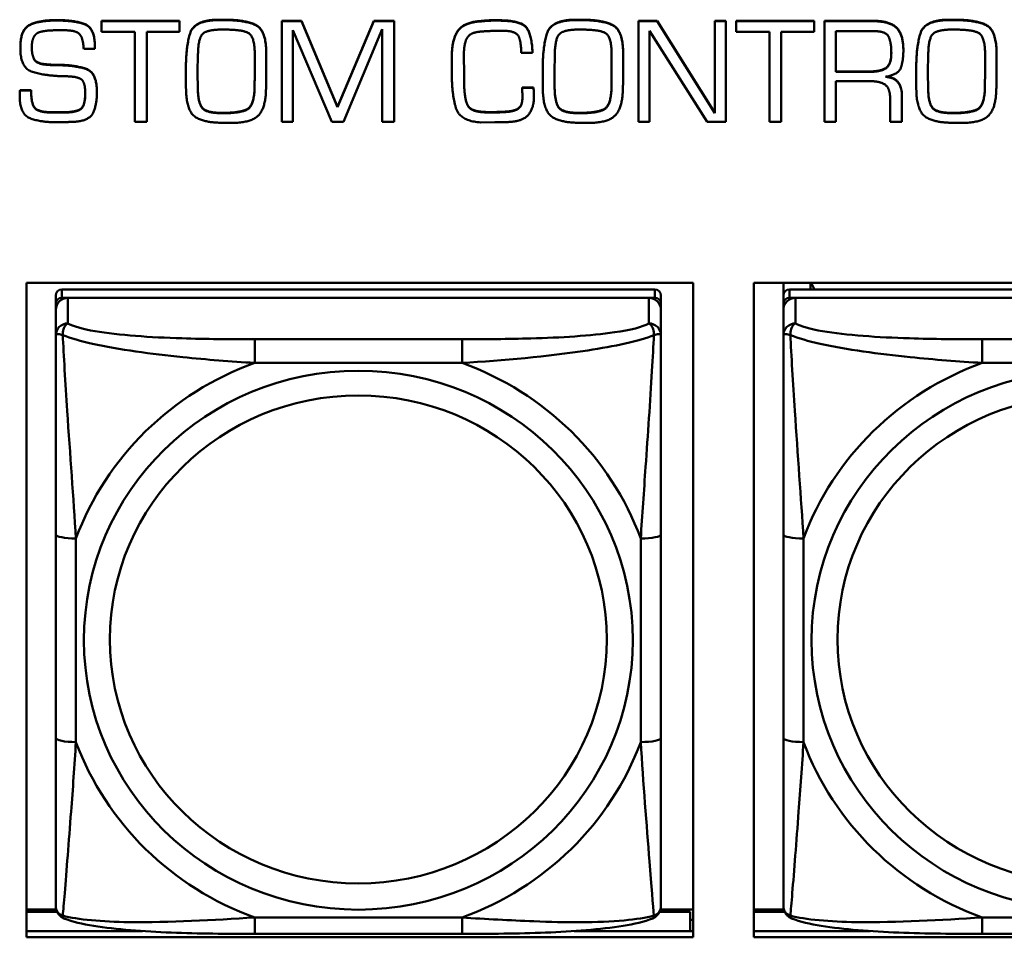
# Model space of a CAD drawing. Header units: inches. Extents: x 0.8 to 72.9, y -7.8 to 49.3.
# Tile 168 of 256: x 44.6 to 45.5, y 19.5 to 20.4. Entities that reach past the tile are written whole.
import ezdxf

# ---------------------------------------------------------------- set-up
doc = ezdxf.new("R2010")
doc.units = ezdxf.units.IN
doc.header["$MEASUREMENT"] = 0
doc.layers.add('Visible Edges(ROSSANSI)', color=7, linetype='Continuous', lineweight=50)
doc.layers.add('Visible Tangent Edges(ROSSANSI)', color=7, linetype='Continuous', lineweight=50)

msp = doc.modelspace()

# ---------------------------------------------------------------- linework, layer by layer
at = {"layer": 'Visible Edges(ROSSANSI)'}
for p, q in [((44.61028, 20.42572), (44.61293, 20.42572)), ((44.61293, 20.42534), (44.61028, 20.42534)), ((44.65539, 20.42511), (44.65539, 20.42473)), ((44.65539, 20.42511), (44.73154, 20.42511)), ((44.65539, 20.42473), (44.65539, 20.41429)), ((44.73154, 20.42473), (44.65539, 20.42473)), ((44.73154, 20.42511), (44.73154, 20.42473)), ((44.73154, 20.41429), (44.73154, 20.42473)), ((44.77025, 20.42618), (44.77517, 20.42618)), ((44.77517, 20.4258), (44.77025, 20.4258)), ((44.83115, 20.42511), (44.83115, 20.42473)), ((44.83115, 20.42511), (44.85046, 20.42511)), ((44.83115, 20.42473), (44.83115, 20.32655)), ((44.85046, 20.42473), (44.83115, 20.42473)), ((44.85046, 20.42511), (44.85046, 20.42473)), ((44.85046, 20.42511), (44.88573, 20.34106)), ((44.88573, 20.34068), (44.85046, 20.42473)), ((44.88573, 20.34106), (44.92114, 20.42511)), ((44.92114, 20.42473), (44.88573, 20.34068)), ((44.92114, 20.42511), (44.92114, 20.42473)), ((44.92114, 20.42511), (44.94077, 20.42511)), ((44.94077, 20.42473), (44.92114, 20.42473)), ((44.94077, 20.42511), (44.94077, 20.42473)), ((44.94077, 20.32655), (44.94077, 20.42473)), ((45.11849, 20.42618), (45.12341, 20.42618)), ((45.12341, 20.4258), (45.11849, 20.4258)), ((45.17924, 20.42511), (45.17924, 20.42473)), ((45.17924, 20.42511), (45.19753, 20.42511)), ((45.17924, 20.42473), (45.17924, 20.32655)), ((45.19753, 20.42473), (45.17924, 20.42473)), ((45.19753, 20.42511), (45.19753, 20.42473)), ((45.19753, 20.42511), (45.25375, 20.33545)), ((45.25375, 20.33507), (45.19753, 20.42473)), ((45.25375, 20.42511), (45.25375, 20.42473)), ((45.25375, 20.42511), (45.26469, 20.42511)), ((45.25375, 20.42473), (45.25375, 20.33507)), ((45.26469, 20.42473), (45.25375, 20.42473)), ((45.26469, 20.42511), (45.26469, 20.42473)), ((45.26469, 20.32655), (45.26469, 20.42473)), ((45.27462, 20.42511), (45.27462, 20.42473)), ((45.27462, 20.42511), (45.35078, 20.42511)), ((45.27462, 20.42473), (45.27462, 20.41429)), ((45.35078, 20.42473), (45.27462, 20.42473)), ((45.35078, 20.42511), (45.35078, 20.42473)), ((45.35078, 20.41429), (45.35078, 20.42473)), ((45.36086, 20.42511), (45.40824, 20.42511)), ((45.36086, 20.42511), (45.36086, 20.42473)), ((45.40824, 20.42473), (45.36086, 20.42473)), ((45.36086, 20.42473), (45.36086, 20.32655)), ((45.48291, 20.42618), (45.48784, 20.42618)), ((45.48784, 20.4258), (45.48291, 20.4258)), ((44.61325, 20.4159), (44.61864, 20.4159)), ((44.65539, 20.41429), (44.68792, 20.41429)), ((44.68792, 20.41429), (44.68792, 20.32655)), ((44.69949, 20.41429), (44.73154, 20.41429)), ((44.69949, 20.32655), (44.69949, 20.41429)), ((44.77204, 20.41652), (44.7758, 20.41652)), ((44.8421, 20.4159), (44.88018, 20.32655)), ((44.8421, 20.32655), (44.8421, 20.4159)), ((44.89159, 20.32655), (44.92935, 20.41682)), ((44.92935, 20.41682), (44.92935, 20.32655)), ((45.12028, 20.41652), (45.12404, 20.41652)), ((45.19018, 20.41537), (45.2464, 20.32655)), ((45.19018, 20.32655), (45.19018, 20.41537)), ((45.27462, 20.41429), (45.30715, 20.41429)), ((45.30715, 20.41429), (45.30715, 20.32655)), ((45.31872, 20.41429), (45.35078, 20.41429)), ((45.31872, 20.32655), (45.31872, 20.41429)), ((45.37197, 20.3753), (45.37197, 20.41506)), ((45.37197, 20.41506), (45.4084, 20.41506)), ((45.48471, 20.41652), (45.48846, 20.41652)), ((44.57611, 20.39909), (44.57611, 20.39871)), ((44.6489, 20.39962), (44.6489, 20.39925)), ((44.6489, 20.39779), (44.6489, 20.39925)), ((44.63795, 20.39779), (44.6489, 20.39779)), ((44.74914, 20.37437), (44.74945, 20.39249)), ((44.80488, 20.39218), (44.80488, 20.37599)), ((44.81614, 20.39302), (44.81614, 20.39264)), ((44.99722, 20.39141), (44.99722, 20.39103)), ((44.99722, 20.39103), (44.99722, 20.37568)), ((45.00895, 20.38996), (45.00895, 20.39172)), ((45.00895, 20.39034), (45.0091, 20.3746)), ((45.0091, 20.37422), (45.00895, 20.38996)), ((45.06485, 20.39395), (45.07595, 20.39395)), ((45.07595, 20.39433), (45.07595, 20.39395)), ((45.09738, 20.37437), (45.09769, 20.39249)), ((45.15312, 20.39218), (45.15312, 20.37599)), ((45.16438, 20.39302), (45.16438, 20.39264)), ((45.4378, 20.39671), (45.4378, 20.39633)), ((45.4618, 20.37437), (45.46211, 20.39249)), ((45.51755, 20.39218), (45.51755, 20.37599)), ((45.52881, 20.39302), (45.52881, 20.39264)), ((44.60215, 20.38258), (44.60215, 20.3822)), ((44.61489, 20.38212), (44.61489, 20.38174)), ((44.73772, 20.38005), (44.73772, 20.37967)), ((44.73772, 20.37967), (44.73772, 20.37391)), ((45.08596, 20.38005), (45.08596, 20.37967)), ((45.08596, 20.37967), (45.08596, 20.37391)), ((45.45039, 20.38005), (45.45039, 20.37967)), ((45.45039, 20.37967), (45.45039, 20.37391)), ((44.74914, 20.37451), (44.74929, 20.35902)), ((44.74929, 20.35864), (44.74914, 20.37437)), ((44.81614, 20.37556), (44.81614, 20.37518)), ((45.0091, 20.3746), (45.0091, 20.37422)), ((45.0091, 20.36908), (45.0091, 20.37422)), ((45.09738, 20.37451), (45.09753, 20.35902)), ((45.09753, 20.35864), (45.09738, 20.37437)), ((45.16438, 20.37556), (45.16438, 20.37518)), ((45.37197, 20.37568), (45.40449, 20.37568)), ((45.40449, 20.3753), (45.37197, 20.3753)), ((45.4618, 20.37451), (45.46196, 20.35902)), ((45.46196, 20.35864), (45.4618, 20.37437)), ((45.52881, 20.37556), (45.52881, 20.37518)), ((44.73772, 20.36474), (44.73772, 20.36436)), ((44.80473, 20.36017), (44.80473, 20.35979)), ((45.06587, 20.36017), (45.06587, 20.35979)), ((45.06587, 20.36017), (45.07697, 20.36017)), ((45.07697, 20.36017), (45.07697, 20.35979)), ((45.08596, 20.36474), (45.08596, 20.36436)), ((45.15297, 20.36017), (45.15297, 20.35979)), ((45.37197, 20.36616), (45.40598, 20.36616)), ((45.37197, 20.32655), (45.37197, 20.36616)), ((45.45039, 20.36474), (45.45039, 20.36436)), ((45.51739, 20.36017), (45.51739, 20.35979)), ((44.57548, 20.35399), (44.57548, 20.35361)), ((44.57564, 20.35518), (44.57564, 20.3548)), ((44.5758, 20.35756), (44.5758, 20.35718)), ((44.5758, 20.35756), (44.58659, 20.35756)), ((44.58659, 20.35718), (44.5758, 20.35718)), ((44.58659, 20.35756), (44.58659, 20.35718)), ((44.65086, 20.35564), (44.65086, 20.35526)), ((45.07697, 20.35979), (45.06587, 20.35979)), ((45.06587, 20.35748), (45.06587, 20.3571)), ((45.07728, 20.35119), (45.07728, 20.35081)), ((45.43647, 20.35196), (45.43647, 20.35158)), ((45.43647, 20.32655), (45.43647, 20.35158)), ((44.88573, 20.34106), (44.88573, 20.34068)), ((45.01294, 20.34236), (45.01294, 20.34198)), ((45.4249, 20.34904), (45.4249, 20.32655)), ((44.60801, 20.33591), (44.61747, 20.33591)), ((44.61747, 20.33553), (44.60801, 20.33553)), ((45.02646, 20.33637), (45.02646, 20.33599)), ((45.05179, 20.33668), (45.05179, 20.3363)), ((44.68792, 20.32655), (44.69949, 20.32655)), ((44.83115, 20.32655), (44.8421, 20.32655)), ((44.88018, 20.32655), (44.89159, 20.32655)), ((44.92935, 20.32655), (44.94077, 20.32655)), ((45.02513, 20.32594), (45.03905, 20.32609)), ((45.17924, 20.32655), (45.19018, 20.32655)), ((45.2464, 20.32655), (45.26469, 20.32655)), ((45.30715, 20.32655), (45.31872, 20.32655)), ((45.36086, 20.32655), (45.37197, 20.32655)), ((45.4249, 20.32655), (45.43647, 20.32655)), ((44.58202, 19.53088), (44.58202, 20.16959)), ((44.58202, 20.16959), (45.23257, 20.16959)), ((45.23257, 20.16959), (45.23257, 19.53088)), ((45.29202, 19.53088), (45.29202, 20.16959)), ((45.29202, 20.16959), (45.94257, 20.16959)), ((45.32068, 20.1572), (45.32068, 20.16959)), ((45.34726, 20.16299), (45.34726, 20.16959)), ((45.35103, 20.16299), (45.34774, 20.16959)), ((45.19533, 20.16299), (44.61659, 20.16299)), ((45.90533, 20.16299), (45.32659, 20.16299)), ((44.61068, 20.1572), (44.61068, 20.14898)), ((44.61068, 20.14318), (44.61068, 20.14898)), ((44.61659, 20.15478), (45.19533, 20.15478)), ((45.18943, 20.15478), (44.6225, 20.15478)), ((45.20124, 20.14898), (45.20124, 20.1572)), ((45.20124, 20.14898), (45.20124, 20.14318)), ((45.32068, 20.1572), (45.32068, 20.14898)), ((45.32068, 20.14318), (45.32068, 20.14898)), ((45.32659, 20.15478), (45.90533, 20.15478)), ((45.89943, 20.15478), (45.3325, 20.15478)), ((44.61068, 20.14318), (44.61068, 20.11826)), ((45.20124, 20.11826), (45.20124, 20.14318)), ((45.32068, 20.14318), (45.32068, 20.11826)), ((44.61068, 19.9238), (44.61068, 19.72518)), ((45.20124, 19.72518), (45.20124, 19.9238)), ((45.32068, 19.9238), (45.32068, 19.72518)), ((44.61114, 19.55808), (44.58202, 19.55808)), ((44.58202, 19.55579), (44.61197, 19.55579)), ((45.19995, 19.55579), (45.22971, 19.55579)), ((45.23257, 19.55808), (45.20078, 19.55808)), ((45.22971, 19.55579), (45.22971, 19.53696)), ((45.32114, 19.55808), (45.29202, 19.55808)), ((45.29202, 19.55579), (45.32197, 19.55579)), ((45.23257, 19.54793), (45.22971, 19.54793)), ((44.58202, 19.53696), (44.69544, 19.53696)), ((45.00711, 19.53423), (44.80481, 19.53423)), ((45.11649, 19.53696), (45.23257, 19.53696)), ((45.29202, 19.53696), (45.40544, 19.53696)), ((45.71711, 19.53423), (45.51481, 19.53423)), ((45.23257, 19.53088), (44.58202, 19.53088)), ((45.94257, 19.53088), (45.29202, 19.53088))]:
    msp.add_line(p, q, dxfattribs=at)
for centre, major_axis, start_param, end_param in [((44.61659, 20.1572), (-0.00591, 0), 4.712389, 6.283185), ((45.19533, 20.1572), (0.00591, 0), 0, 1.570796), ((45.32659, 20.1572), (-0.00591, 0), 4.712389, 6.283185), ((44.6225, 20.14318), (-0.01181, 0), 4.712389, 6.283185), ((44.61659, 20.14898), (-0.00591, 0), 4.712389, 6.283185), ((45.18943, 20.14318), (0.01181, 0), 0, 1.570796), ((45.19533, 20.14898), (0.00591, 0), 0, 1.570796), ((45.3325, 20.14318), (-0.01181, 0), 4.712389, 6.283185), ((45.32659, 20.14898), (-0.00591, 0), 4.712389, 6.283185)]:
    msp.add_ellipse(centre, major_axis=major_axis, ratio=0.981793, start_param=start_param, end_param=end_param, dxfattribs=at)
for points in [[(44.57611, 20.39909), (44.57611, 20.4169), (44.59464, 20.42572), (44.61028, 20.42572)], [(44.61028, 20.42534), (44.59464, 20.42534), (44.57611, 20.41652), (44.57611, 20.39871)], [(44.61293, 20.42572), (44.62849, 20.42572), (44.6489, 20.41851), (44.6489, 20.39962)], [(44.6489, 20.39925), (44.6489, 20.41813), (44.62849, 20.42534), (44.61293, 20.42534)], [(44.73772, 20.38005), (44.73772, 20.40009), (44.74593, 20.42618), (44.77025, 20.42618)], [(44.77025, 20.4258), (44.74593, 20.4258), (44.73772, 20.39971), (44.73772, 20.37967)], [(44.77517, 20.42618), (44.79542, 20.42618), (44.81614, 20.41613), (44.81614, 20.39302)], [(44.81614, 20.39264), (44.81614, 20.41575), (44.79542, 20.4258), (44.77517, 20.4258)], [(44.99722, 20.39141), (44.99722, 20.40538), (45.00731, 20.42296), (45.02271, 20.42465)], [(45.02271, 20.42427), (45.00731, 20.42258), (44.99722, 20.405), (44.99722, 20.39103)], [(45.02271, 20.42465), (45.02513, 20.42488), (45.03006, 20.42534), (45.03248, 20.42549)], [(45.03248, 20.42511), (45.03006, 20.42496), (45.02513, 20.4245), (45.02271, 20.42427)], [(45.03248, 20.42549), (45.03483, 20.42565), (45.03983, 20.42565), (45.04218, 20.42565)], [(45.04218, 20.42527), (45.03983, 20.42527), (45.03483, 20.42527), (45.03248, 20.42511)], [(45.04218, 20.42565), (45.06227, 20.42565), (45.07494, 20.41459), (45.07595, 20.39433)], [(45.07595, 20.39395), (45.07494, 20.41421), (45.06227, 20.42527), (45.04218, 20.42527)], [(45.08596, 20.38005), (45.08596, 20.40009), (45.09417, 20.42618), (45.11849, 20.42618)], [(45.11849, 20.4258), (45.09417, 20.4258), (45.08596, 20.39971), (45.08596, 20.37967)], [(45.12341, 20.42618), (45.14366, 20.42618), (45.16438, 20.41613), (45.16438, 20.39302)], [(45.16438, 20.39264), (45.16438, 20.41575), (45.14366, 20.4258), (45.12341, 20.4258)], [(45.40824, 20.42511), (45.42388, 20.42511), (45.4378, 20.41244), (45.4378, 20.39671)], [(45.4378, 20.39633), (45.4378, 20.41206), (45.42388, 20.42473), (45.40824, 20.42473)], [(45.45039, 20.38005), (45.45039, 20.40009), (45.4586, 20.42618), (45.48291, 20.42618)], [(45.48291, 20.4258), (45.4586, 20.4258), (45.45039, 20.39971), (45.45039, 20.37967)], [(45.48784, 20.42618), (45.50809, 20.42618), (45.52881, 20.41613), (45.52881, 20.39302)], [(45.52881, 20.39264), (45.52881, 20.41575), (45.50809, 20.4258), (45.48784, 20.4258)], [(44.5876, 20.40385), (44.58792, 20.40646), (44.59018, 20.41145), (44.59253, 20.41299)], [(44.59253, 20.41299), (44.59448, 20.41414), (44.6005, 20.41529), (44.60363, 20.4156)], [(44.60363, 20.4156), (44.60637, 20.41575), (44.61129, 20.4159), (44.61325, 20.4159)], [(44.61864, 20.4159), (44.63014, 20.4159), (44.63733, 20.40869), (44.63795, 20.39779)], [(44.74945, 20.39249), (44.74968, 20.40853), (44.75883, 20.41652), (44.77204, 20.41652)], [(44.7758, 20.41652), (44.79182, 20.41652), (44.80488, 20.4103), (44.80488, 20.39218)], [(45.00895, 20.39172), (45.00895, 20.40224), (45.01473, 20.41391), (45.02584, 20.4146)], [(45.02584, 20.4146), (45.03107, 20.41506), (45.04179, 20.41537), (45.04702, 20.41537)], [(45.04702, 20.41537), (45.05946, 20.41537), (45.06485, 20.405), (45.06485, 20.39395)], [(45.09769, 20.39249), (45.09792, 20.40853), (45.10707, 20.41652), (45.12028, 20.41652)], [(45.12404, 20.41652), (45.14007, 20.41652), (45.15312, 20.4103), (45.15312, 20.39218)], [(45.4084, 20.41506), (45.42068, 20.41506), (45.42607, 20.40431), (45.42607, 20.39364)], [(45.46211, 20.39249), (45.46235, 20.40853), (45.4715, 20.41652), (45.48471, 20.41652)], [(45.48846, 20.41652), (45.50449, 20.41652), (45.51755, 20.4103), (45.51755, 20.39218)], [(44.57611, 20.39871), (44.57611, 20.37906), (44.59917, 20.37176), (44.61489, 20.37115)], [(44.58729, 20.39925), (44.58729, 20.40032), (44.58745, 20.40262), (44.5876, 20.40385)], [(44.60215, 20.3822), (44.59253, 20.38274), (44.58729, 20.39119), (44.58729, 20.39925)], [(44.81583, 20.35772), (44.81614, 20.36639), (44.81614, 20.38397), (44.81614, 20.39264)], [(45.16407, 20.35772), (45.16438, 20.36639), (45.16438, 20.38397), (45.16438, 20.39264)], [(45.42607, 20.39364), (45.42607, 20.38251), (45.41591, 20.3753), (45.40449, 20.3753)], [(45.42028, 20.37038), (45.43326, 20.37276), (45.4378, 20.3865), (45.4378, 20.39633)], [(45.52849, 20.35772), (45.52881, 20.36639), (45.52881, 20.38397), (45.52881, 20.39264)], [(44.60215, 20.38258), (44.60543, 20.38228), (44.61176, 20.38212), (44.61489, 20.38212)], [(44.61489, 20.38174), (44.61176, 20.38174), (44.60543, 20.3819), (44.60215, 20.3822)], [(44.61489, 20.38212), (44.62975, 20.38182), (44.65086, 20.37491), (44.65086, 20.35564)], [(44.65086, 20.35526), (44.65086, 20.37453), (44.62975, 20.38144), (44.61489, 20.38174)], [(44.61489, 20.37115), (44.61716, 20.37115), (44.62161, 20.371), (44.62388, 20.37084)], [(44.62388, 20.37084), (44.63365, 20.37038), (44.63944, 20.36393), (44.63944, 20.35411)], [(44.73772, 20.37391), (44.73772, 20.36923), (44.73772, 20.35948), (44.73788, 20.35465)], [(44.80473, 20.36017), (44.80473, 20.36416), (44.80488, 20.37222), (44.80488, 20.37637)], [(44.80488, 20.37599), (44.80488, 20.37184), (44.80473, 20.36378), (44.80473, 20.35979)], [(44.99722, 20.37568), (44.99722, 20.37468), (44.99722, 20.37276), (44.99722, 20.37176)], [(44.99722, 20.37176), (44.99722, 20.37115), (44.99722, 20.37008), (44.99722, 20.36954)], [(45.08596, 20.37391), (45.08596, 20.36923), (45.08596, 20.35948), (45.08612, 20.35465)], [(45.15297, 20.36017), (45.15297, 20.36416), (45.15312, 20.37222), (45.15312, 20.37637)], [(45.15312, 20.37599), (45.15312, 20.37184), (45.15297, 20.36378), (45.15297, 20.35979)], [(45.43647, 20.35158), (45.43647, 20.35964), (45.42896, 20.36985), (45.42028, 20.37038)], [(45.45039, 20.37391), (45.45039, 20.36923), (45.45039, 20.35948), (45.45054, 20.35465)], [(45.51739, 20.36017), (45.51739, 20.36416), (45.51755, 20.37222), (45.51755, 20.37637)], [(45.51755, 20.37599), (45.51755, 20.37184), (45.51739, 20.36378), (45.51739, 20.35979)], [(44.77322, 20.3353), (44.79018, 20.3353), (44.80426, 20.34221), (44.80473, 20.36017)], [(44.99722, 20.36954), (44.99738, 20.35396), (45.00457, 20.32732), (45.02513, 20.32594)], [(45.0091, 20.36946), (45.0091, 20.36708), (45.00918, 20.36193), (45.00934, 20.35932)], [(45.00934, 20.35894), (45.00918, 20.36155), (45.0091, 20.3667), (45.0091, 20.36908)], [(45.07697, 20.36017), (45.07697, 20.35917), (45.07713, 20.35679), (45.07713, 20.35579)], [(45.12146, 20.3353), (45.13842, 20.3353), (45.1525, 20.34221), (45.15297, 20.36017)], [(45.40598, 20.36616), (45.41575, 20.36616), (45.4249, 20.35879), (45.4249, 20.34904)], [(45.48588, 20.3353), (45.50285, 20.3353), (45.51692, 20.34221), (45.51739, 20.36017)], [(44.57548, 20.35399), (44.57548, 20.35457), (44.57564, 20.35518)], [(44.57564, 20.3548), (44.57548, 20.35419), (44.57548, 20.35303), (44.57548, 20.35242)], [(44.57548, 20.3528), (44.57548, 20.35321), (44.57548, 20.35361)], [(44.57548, 20.35242), (44.57548, 20.33392), (44.59589, 20.32609), (44.61145, 20.32609)], [(44.57564, 20.35518), (44.57564, 20.35579), (44.5758, 20.35694), (44.5758, 20.35756)], [(44.5758, 20.35718), (44.5758, 20.35657), (44.57564, 20.35541), (44.57564, 20.3548)], [(44.58659, 20.35756), (44.58659, 20.34413), (44.59425, 20.33591), (44.60801, 20.33591)], [(44.60801, 20.33553), (44.59425, 20.33553), (44.58659, 20.34375), (44.58659, 20.35718)], [(44.63944, 20.35411), (44.63944, 20.3416), (44.6299, 20.33553), (44.61747, 20.33553)], [(44.63045, 20.3267), (44.64413, 20.32801), (44.65086, 20.34405), (44.65086, 20.35526)], [(44.73788, 20.35465), (44.73889, 20.33592), (44.75648, 20.32563), (44.77337, 20.32563)], [(44.74929, 20.35902), (44.7496, 20.34474), (44.75813, 20.3353), (44.77322, 20.3353)], [(44.77322, 20.33492), (44.75813, 20.33492), (44.7496, 20.34436), (44.74929, 20.35864)], [(44.80473, 20.35979), (44.80426, 20.34183), (44.79018, 20.33492), (44.77322, 20.33492)], [(44.78221, 20.32548), (44.80113, 20.32548), (44.81536, 20.33975), (44.81583, 20.35772)], [(45.00934, 20.35932), (45.00965, 20.35449), (45.01114, 20.34566), (45.01294, 20.34236)], [(45.01294, 20.34198), (45.01114, 20.34528), (45.00965, 20.35411), (45.00934, 20.35894)], [(45.05523, 20.32655), (45.06696, 20.32747), (45.07728, 20.34006), (45.07728, 20.35081)], [(45.06587, 20.35979), (45.06587, 20.35848), (45.06587, 20.35572), (45.06602, 20.35442)], [(45.06602, 20.35442), (45.06602, 20.35288), (45.06602, 20.35012), (45.06602, 20.34881)], [(45.07713, 20.35541), (45.07713, 20.35641), (45.07697, 20.35879), (45.07697, 20.35979)], [(45.07713, 20.35579), (45.07713, 20.35464), (45.07728, 20.35242), (45.07728, 20.35119)], [(45.07728, 20.35081), (45.07728, 20.35204), (45.07713, 20.35426), (45.07713, 20.35541)], [(45.08612, 20.35465), (45.08713, 20.33592), (45.10473, 20.32563), (45.12161, 20.32563)], [(45.09753, 20.35902), (45.09785, 20.34474), (45.10637, 20.3353), (45.12146, 20.3353)], [(45.12146, 20.33492), (45.10637, 20.33492), (45.09785, 20.34436), (45.09753, 20.35864)], [(45.15297, 20.35979), (45.1525, 20.34183), (45.13842, 20.33492), (45.12146, 20.33492)], [(45.13045, 20.32548), (45.14937, 20.32548), (45.1636, 20.33975), (45.16407, 20.35772)], [(45.45054, 20.35465), (45.45156, 20.33592), (45.46915, 20.32563), (45.48604, 20.32563)], [(45.46196, 20.35902), (45.46227, 20.34474), (45.47079, 20.3353), (45.48588, 20.3353)], [(45.48588, 20.33492), (45.47079, 20.33492), (45.46227, 20.34436), (45.46196, 20.35864)], [(45.51739, 20.35979), (45.51692, 20.34183), (45.50285, 20.33492), (45.48588, 20.33492)], [(45.49487, 20.32548), (45.5138, 20.32548), (45.52802, 20.33975), (45.52849, 20.35772)], [(45.01294, 20.34236), (45.01473, 20.33929), (45.02224, 20.33668), (45.02646, 20.33637)], [(45.02646, 20.33599), (45.02224, 20.3363), (45.01473, 20.33891), (45.01294, 20.34198)], [(45.05179, 20.33668), (45.05844, 20.33722), (45.06579, 20.34221), (45.06602, 20.34919)], [(45.06602, 20.34881), (45.06579, 20.34183), (45.05844, 20.33684), (45.05179, 20.3363)], [(45.02646, 20.33637), (45.0281, 20.33622), (45.03139, 20.33607), (45.03287, 20.33607)], [(45.03287, 20.33569), (45.03139, 20.33569), (45.0281, 20.33584), (45.02646, 20.33599)], [(45.03287, 20.33607), (45.03772, 20.33607), (45.04718, 20.33622), (45.05179, 20.33668)], [(45.05179, 20.3363), (45.04718, 20.33584), (45.03772, 20.33569), (45.03287, 20.33569)], [(44.61145, 20.32609), (44.61387, 20.32609), (44.61864, 20.32609), (44.62099, 20.32624)], [(44.62099, 20.32624), (44.62326, 20.3264), (44.6281, 20.32655), (44.63045, 20.3267)], [(44.77337, 20.32563), (44.77447, 20.32563), (44.77658, 20.32563), (44.77775, 20.32548)], [(44.77775, 20.32548), (44.77838, 20.32548), (44.77939, 20.32548), (44.78002, 20.32548)], [(44.78002, 20.32548), (44.78057, 20.32548), (44.78166, 20.32548), (44.78221, 20.32548)], [(45.03905, 20.32609), (45.04311, 20.32609), (45.05117, 20.32624), (45.05523, 20.32655)], [(45.12161, 20.32563), (45.12271, 20.32563), (45.12482, 20.32563), (45.12599, 20.32548)], [(45.12599, 20.32548), (45.12662, 20.32548), (45.12763, 20.32548), (45.12826, 20.32548)], [(45.12826, 20.32548), (45.12881, 20.32548), (45.1299, 20.32548), (45.13045, 20.32548)], [(45.48604, 20.32563), (45.48713, 20.32563), (45.48924, 20.32563), (45.49042, 20.32548)], [(45.49042, 20.32548), (45.49104, 20.32548), (45.49206, 20.32548), (45.49268, 20.32548)], [(45.49268, 20.32548), (45.49323, 20.32548), (45.49433, 20.32548), (45.49487, 20.32548)]]:
    msp.add_open_spline(points, degree=2, dxfattribs=at)
for points, degree, knots in [([(44.58729, 20.39941), (44.58732, 20.39151), (44.59253, 20.38312), (44.60215, 20.38258)], 2, [0.01331, 0.01331, 0.01331, 1, 2, 2, 2]), ([(45.40449, 20.37568), (45.41591, 20.37568), (45.42603, 20.38286), (45.42607, 20.39386)], 2, [0, 0, 0, 1, 1.992612, 1.992612, 1.992612]), ([(45.42163, 20.37065), (45.42926, 20.36982), (45.43647, 20.36002), (45.43647, 20.35196)], 2, [0.079517, 0.079517, 0.079517, 1, 2, 2, 2]), ([(44.61747, 20.33591), (44.6299, 20.33591), (44.6394, 20.34195), (44.63944, 20.3543)], 2, [0, 0, 0, 1, 1.992417, 1.992417, 1.992417]), ([(44.61068, 20.11826), (44.61068, 20.10916), (44.61068, 20.0939), (44.61068, 20.07674), (44.61068, 20.05032), (44.61068, 20.02002), (44.61068, 19.99063), (44.61068, 19.9682), (44.61068, 19.9458), (44.61068, 19.9238)], 3, [-0.7968224, -0.7968224, -0.7968224, -0.7968224, -0.6514613, -0.6514613, -0.6514613, -0.427691, -0.427691, -0.427691, -0.2569517, -0.2569517, -0.2569517, -0.2569517]), ([(45.20124, 19.9238), (45.20124, 19.94703), (45.20124, 19.97076), (45.20124, 19.99444), (45.20124, 20.02554), (45.20124, 20.05783), (45.20124, 20.08465), (45.20124, 20.09852), (45.20124, 20.11055), (45.20124, 20.11826)], 3, [0.2569537, 0.2569537, 0.2569537, 0.2569537, 0.4371919, 0.4371919, 0.4371919, 0.6739428, 0.6739428, 0.6739428, 0.7963818, 0.7963818, 0.7963818, 0.7963818]), ([(45.32068, 20.11826), (45.32068, 20.10916), (45.32068, 20.0939), (45.32068, 20.07674), (45.32068, 20.05032), (45.32068, 20.02002), (45.32068, 19.99063), (45.32068, 19.9682), (45.32068, 19.9458), (45.32068, 19.9238)], 3, [-0.7968224, -0.7968224, -0.7968224, -0.7968224, -0.6514613, -0.6514613, -0.6514613, -0.427691, -0.427691, -0.427691, -0.2569517, -0.2569517, -0.2569517, -0.2569517]), ([(44.61068, 19.72518), (44.61068, 19.70196), (44.61068, 19.67858), (44.61068, 19.65638), (44.61068, 19.62723), (44.61068, 19.59892), (44.61068, 19.58008), (44.61068, 19.57033), (44.61068, 19.56349), (44.61068, 19.56165)], 3, [0.2569537, 0.2569537, 0.2569537, 0.2569537, 0.4371919, 0.4371919, 0.4371919, 0.6739428, 0.6739428, 0.6739428, 0.7963818, 0.7963818, 0.7963818, 0.7963818]), ([(45.20124, 19.56165), (45.20124, 19.56382), (45.20124, 19.57307), (45.20124, 19.58579), (45.20124, 19.60538), (45.20124, 19.63227), (45.20124, 19.65997), (45.20124, 19.6811), (45.20124, 19.70319), (45.20124, 19.72518)], 3, [-0.7968224, -0.7968224, -0.7968224, -0.7968224, -0.6514613, -0.6514613, -0.6514613, -0.427691, -0.427691, -0.427691, -0.2569517, -0.2569517, -0.2569517, -0.2569517]), ([(45.32068, 19.72518), (45.32068, 19.70196), (45.32068, 19.67858), (45.32068, 19.65638), (45.32068, 19.62723), (45.32068, 19.59892), (45.32068, 19.58008), (45.32068, 19.57033), (45.32068, 19.56349), (45.32068, 19.56165)], 3, [0.2569537, 0.2569537, 0.2569537, 0.2569537, 0.4371919, 0.4371919, 0.4371919, 0.6739428, 0.6739428, 0.6739428, 0.7963818, 0.7963818, 0.7963818, 0.7963818]), ([(44.61872, 19.54935), (44.61766, 19.54979), (44.61658, 19.55041), (44.61461, 19.55197), (44.61375, 19.55291), (44.61239, 19.55486), (44.61189, 19.55587), (44.61118, 19.55776), (44.61098, 19.55865), (44.61073, 19.56026), (44.61068, 19.56099), (44.61068, 19.56165)], 3, [0.02510739, 0.02510739, 0.02510739, 0.02510739, 0.03073999, 0.03073999, 0.03637259, 0.03637259, 0.0420052, 0.0420052, 0.0476378, 0.0476378, 0.0532704, 0.0532704, 0.0532704, 0.0532704]), ([(45.1932, 19.54935), (45.19426, 19.54979), (45.19535, 19.55041), (45.19731, 19.55197), (45.19817, 19.55291), (45.19954, 19.55486), (45.20003, 19.55587), (45.20074, 19.55776), (45.20094, 19.55865), (45.20119, 19.56026), (45.20124, 19.56099), (45.20124, 19.56165)], 3, [0.02510739, 0.02510739, 0.02510739, 0.02510739, 0.03073999, 0.03073999, 0.03637259, 0.03637259, 0.0420052, 0.0420052, 0.0476378, 0.0476378, 0.0532704, 0.0532704, 0.0532704, 0.0532704]), ([(45.32872, 19.54935), (45.32766, 19.54979), (45.32658, 19.55041), (45.32461, 19.55197), (45.32375, 19.55291), (45.32239, 19.55486), (45.32189, 19.55587), (45.32118, 19.55776), (45.32098, 19.55865), (45.32073, 19.56026), (45.32068, 19.56099), (45.32068, 19.56165)], 3, [0.02510739, 0.02510739, 0.02510739, 0.02510739, 0.03073999, 0.03073999, 0.03637259, 0.03637259, 0.0420052, 0.0420052, 0.0476378, 0.0476378, 0.0532704, 0.0532704, 0.0532704, 0.0532704]), ([(44.80481, 19.53423), (44.79127, 19.53423), (44.77762, 19.53429), (44.75034, 19.53467), (44.73673, 19.53498), (44.70989, 19.53604), (44.69655, 19.53678), (44.6709, 19.53889), (44.65873, 19.54024), (44.63663, 19.54386), (44.62718, 19.54587), (44.61872, 19.54935)], 3, [0.2569517, 0.2569517, 0.2569517, 0.2569517, 0.3597049, 0.3597049, 0.4624581, 0.4624581, 0.5652112, 0.5652112, 0.6679644, 0.6679644, 0.7707176, 0.7707176, 0.7707176, 0.7707176]), ([(45.1932, 19.54935), (45.18476, 19.54588), (45.17527, 19.54386), (45.15322, 19.54024), (45.14104, 19.53889), (45.11534, 19.53678), (45.10203, 19.53604), (45.07521, 19.53499), (45.0616, 19.53467), (45.03432, 19.53429), (45.02064, 19.53423), (45.00711, 19.53423)], 3, [-0.7703505, -0.7703505, -0.7703505, -0.7703505, -0.6676711, -0.6676711, -0.5649918, -0.5649918, -0.4623124, -0.4623124, -0.3596331, -0.3596331, -0.2569537, -0.2569537, -0.2569537, -0.2569537]), ([(45.51481, 19.53423), (45.50127, 19.53423), (45.48762, 19.53429), (45.46034, 19.53467), (45.44673, 19.53498), (45.41989, 19.53604), (45.40655, 19.53678), (45.3809, 19.53889), (45.36873, 19.54024), (45.34663, 19.54386), (45.33718, 19.54587), (45.32872, 19.54935)], 3, [0.2569517, 0.2569517, 0.2569517, 0.2569517, 0.3597049, 0.3597049, 0.4624581, 0.4624581, 0.5652112, 0.5652112, 0.6679644, 0.6679644, 0.7707176, 0.7707176, 0.7707176, 0.7707176])]:
    msp.add_open_spline(points, degree=degree, knots=knots, dxfattribs=at)
at = {"layer": 'Visible Tangent Edges(ROSSANSI)'}
for p, q in [((44.61028, 20.42572), (44.61028, 20.42534)), ((44.61293, 20.42572), (44.61293, 20.42534)), ((44.77025, 20.42618), (44.77025, 20.4258)), ((44.77517, 20.42618), (44.77517, 20.4258)), ((45.02271, 20.42465), (45.02271, 20.42427)), ((45.03248, 20.42549), (45.03248, 20.42511)), ((45.04218, 20.42565), (45.04218, 20.42527)), ((45.11849, 20.42618), (45.11849, 20.4258)), ((45.12341, 20.42618), (45.12341, 20.4258)), ((45.40824, 20.42511), (45.40824, 20.42473)), ((45.48291, 20.42618), (45.48291, 20.4258)), ((45.48784, 20.42618), (45.48784, 20.4258)), ((45.40449, 20.37568), (45.40449, 20.3753)), ((44.74929, 20.35902), (44.74929, 20.35864)), ((45.00934, 20.35932), (45.00934, 20.35894)), ((45.07713, 20.35579), (45.07713, 20.35541)), ((45.09753, 20.35902), (45.09753, 20.35864)), ((45.46196, 20.35902), (45.46196, 20.35864)), ((44.60801, 20.33591), (44.60801, 20.33553)), ((44.61747, 20.33591), (44.61747, 20.33553)), ((44.77322, 20.3353), (44.77322, 20.33492)), ((45.03287, 20.33607), (45.03287, 20.33569)), ((45.12146, 20.3353), (45.12146, 20.33492)), ((45.48588, 20.3353), (45.48588, 20.33492)), ((44.61659, 20.15478), (44.61659, 20.16299)), ((45.19533, 20.16299), (45.19533, 20.15478)), ((45.32659, 20.15478), (45.32659, 20.16299)), ((44.6225, 20.12986), (44.6225, 20.15478)), ((45.18943, 20.15478), (45.18943, 20.12986)), ((45.3325, 20.12986), (45.3325, 20.15478)), ((44.80481, 20.11439), (44.80481, 20.09133)), ((45.00711, 20.11439), (44.80481, 20.11439)), ((45.00711, 20.11439), (45.00711, 20.09133)), ((45.51481, 20.11439), (45.51481, 20.09133)), ((45.71711, 20.11439), (45.51481, 20.11439)), ((44.80481, 20.09133), (45.00711, 20.09133)), ((45.51481, 20.09133), (45.71711, 20.09133)), ((44.63037, 19.72144), (44.63037, 19.92006)), ((45.18155, 19.92006), (45.18155, 19.72144)), ((45.34037, 19.72144), (45.34037, 19.92006)), ((45.00711, 19.55018), (44.80481, 19.55018)), ((44.80481, 19.53423), (44.80481, 19.55018)), ((45.00711, 19.53423), (45.00711, 19.55018)), ((45.71711, 19.55018), (45.51481, 19.55018)), ((45.51481, 19.53423), (45.51481, 19.55018))]:
    msp.add_line(p, q, dxfattribs=at)
for centre, major_axis, ratio, start_param, end_param in [((44.6225, 20.11826), (-0.01181, 0), 0.981793, 4.712389, 6.283185), ((45.18943, 20.11826), (0.01181, 0), 0.981793, 0, 1.570796), ((45.3325, 20.11826), (-0.01181, 0), 0.981793, 4.712389, 6.283185), ((44.90596, 19.82075), (-0.29357, 0), 0.981793, 5.064156, 5.931419), ((44.90596, 19.82075), (0.29357, 0), 0.981793, 0.351767, 1.21903), ((45.61596, 19.82075), (-0.29357, 0), 0.981793, 5.064156, 5.931419), ((44.63037, 19.9238), (-0.01969, 0), 0.189952, 0, 1.570796), ((45.18155, 19.9238), (0.01969, 0), 0.189952, 4.712389, 6.283185), ((45.34037, 19.9238), (-0.01969, 0), 0.189952, 0, 1.570796), ((44.63037, 19.72518), (-0.01969, 0), 0.189952, 0, 1.570796), ((44.90596, 19.82075), (-0.29357, 0), 0.981793, 0.351767, 1.21903), ((44.90596, 19.82075), (0.29357, 0), 0.981793, 5.064156, 5.931419), ((45.18155, 19.72518), (0.01969, 0), 0.189952, 4.712389, 6.283185), ((45.34037, 19.72518), (-0.01969, 0), 0.189952, 0, 1.570796), ((45.61596, 19.82075), (-0.29357, 0), 0.981793, 0.351767, 1.21903)]:
    msp.add_ellipse(centre, major_axis=major_axis, ratio=ratio, start_param=start_param, end_param=end_param, dxfattribs=at)
for centre, major_axis in [((44.90596, 19.82075), (-0.26779, 0)), ((45.61596, 19.82075), (-0.26779, 0)), ((44.90596, 19.82155), (-0.24244, 0)), ((45.61596, 19.82155), (-0.24244, 0))]:
    msp.add_ellipse(centre, major_axis=major_axis, ratio=0.981793, dxfattribs=at)
for points, knots in [([(44.61754, 20.11835), (44.61752, 20.11945), (44.61757, 20.12048), (44.6178, 20.1225), (44.61801, 20.12347), (44.61844, 20.12491), (44.61864, 20.12542), (44.61897, 20.12613), (44.61908, 20.12636), (44.6194, 20.12693), (44.61961, 20.12725), (44.62018, 20.12805), (44.62057, 20.12847), (44.62146, 20.12925), (44.62196, 20.12959), (44.6225, 20.12986)], [-0.00023197, -0.00023197, -0.00023197, -0.00023197, 0.00913095, 0.00913095, 0.01983142, 0.01983142, 0.02651922, 0.02651922, 0.02986312, 0.02986312, 0.03521335, 0.03521335, 0.04377373, 0.04377373, 0.0532704, 0.0532704, 0.0532704, 0.0532704]), ([(44.80481, 20.11439), (44.78115, 20.11439), (44.75716, 20.11457), (44.7338, 20.11531), (44.70311, 20.11628), (44.67225, 20.11828), (44.649, 20.12226), (44.63697, 20.12432), (44.62735, 20.12692), (44.6225, 20.12986)], [0.2569537, 0.2569537, 0.2569537, 0.2569537, 0.4371919, 0.4371919, 0.4371919, 0.6739428, 0.6739428, 0.6739428, 0.7963818, 0.7963818, 0.7963818, 0.7963818]), ([(45.18943, 20.12986), (45.18369, 20.12639), (45.1712, 20.12339), (45.15598, 20.12116), (45.13256, 20.11775), (45.10343, 20.11604), (45.07436, 20.1152), (45.05217, 20.11455), (45.02952, 20.11439), (45.00711, 20.11439)], [-0.7968224, -0.7968224, -0.7968224, -0.7968224, -0.6514613, -0.6514613, -0.6514613, -0.427691, -0.427691, -0.427691, -0.2569517, -0.2569517, -0.2569517, -0.2569517]), ([(45.18943, 20.12986), (45.18996, 20.12959), (45.19046, 20.12925), (45.19135, 20.12847), (45.19174, 20.12805), (45.19231, 20.12725), (45.19252, 20.12693), (45.19284, 20.12636), (45.19295, 20.12613), (45.19328, 20.12542), (45.19348, 20.12491), (45.19392, 20.12347), (45.19412, 20.1225), (45.19435, 20.12048), (45.1944, 20.11945), (45.19438, 20.11835)], [-0.0532704, -0.0532704, -0.0532704, -0.0532704, -0.04377373, -0.04377373, -0.03521335, -0.03521335, -0.02986312, -0.02986312, -0.02651922, -0.02651922, -0.01983142, -0.01983142, -0.00913095, -0.00913095, 0.00023197, 0.00023197, 0.00023197, 0.00023197]), ([(45.32754, 20.11835), (45.32752, 20.11945), (45.32757, 20.12048), (45.3278, 20.1225), (45.32801, 20.12347), (45.32844, 20.12491), (45.32864, 20.12542), (45.32897, 20.12613), (45.32908, 20.12636), (45.3294, 20.12693), (45.32961, 20.12725), (45.33018, 20.12805), (45.33057, 20.12847), (45.33146, 20.12925), (45.33196, 20.12959), (45.3325, 20.12986)], [-0.00023197, -0.00023197, -0.00023197, -0.00023197, 0.00913095, 0.00913095, 0.01983142, 0.01983142, 0.02651922, 0.02651922, 0.02986312, 0.02986312, 0.03521335, 0.03521335, 0.04377373, 0.04377373, 0.0532704, 0.0532704, 0.0532704, 0.0532704]), ([(45.51481, 20.11439), (45.49115, 20.11439), (45.46716, 20.11457), (45.4438, 20.11531), (45.41311, 20.11628), (45.38225, 20.11828), (45.359, 20.12226), (45.34697, 20.12432), (45.33735, 20.12692), (45.3325, 20.12986)], [0.2569537, 0.2569537, 0.2569537, 0.2569537, 0.4371919, 0.4371919, 0.4371919, 0.6739428, 0.6739428, 0.6739428, 0.7963818, 0.7963818, 0.7963818, 0.7963818]), ([(44.61068, 20.11826), (44.61068, 20.11852), (44.61075, 20.11874), (44.61101, 20.11908), (44.61118, 20.11921), (44.61157, 20.11936), (44.61174, 20.11941), (44.61205, 20.11945), (44.61218, 20.11947), (44.6126, 20.11949), (44.61291, 20.11947), (44.61383, 20.11938), (44.6145, 20.11925), (44.61594, 20.11888), (44.6167, 20.11865), (44.61754, 20.11835)], [-0.0532704, -0.0532704, -0.0532704, -0.0532704, -0.04377373, -0.04377373, -0.03521335, -0.03521335, -0.02986312, -0.02986312, -0.02651922, -0.02651922, -0.01983142, -0.01983142, -0.00913095, -0.00913095, 0.00023197, 0.00023197, 0.00023197, 0.00023197]), ([(44.61754, 20.11835), (44.62519, 20.11542), (44.6352, 20.11253), (44.67224, 20.10436), (44.70396, 20.10009), (44.75821, 20.0945), (44.78144, 20.09265), (44.80481, 20.09133)], [-0.7478145, -0.7478145, -0.7478145, -0.7478145, -0.6493253, -0.6493253, -0.427691, -0.427691, -0.2569537, -0.2569537, -0.2569537, -0.2569537]), ([(44.63037, 19.92006), (44.62797, 19.95977), (44.62468, 20.00191), (44.62006, 20.0719), (44.61846, 20.09938), (44.61754, 20.11835)], [0.2569517, 0.2569517, 0.2569517, 0.2569517, 0.5559983, 0.5559983, 0.7482818, 0.7482818, 0.7482818, 0.7482818]), ([(45.00711, 20.09133), (45.04758, 20.09365), (45.08996, 20.09742), (45.1556, 20.10749), (45.18003, 20.11257), (45.19438, 20.11835)], [0.2569517, 0.2569517, 0.2569517, 0.2569517, 0.5559983, 0.5559983, 0.7482818, 0.7482818, 0.7482818, 0.7482818]), ([(45.19438, 20.11835), (45.1939, 20.10838), (45.19325, 20.0963), (45.19077, 20.0542), (45.18849, 20.02103), (45.1846, 19.966), (45.18296, 19.94294), (45.18155, 19.92006)], [-0.7478145, -0.7478145, -0.7478145, -0.7478145, -0.6493253, -0.6493253, -0.427691, -0.427691, -0.2569537, -0.2569537, -0.2569537, -0.2569537]), ([(45.19438, 20.11835), (45.19522, 20.11865), (45.19598, 20.11888), (45.19742, 20.11925), (45.19809, 20.11938), (45.19901, 20.11947), (45.19932, 20.11949), (45.19974, 20.11947), (45.19987, 20.11945), (45.20018, 20.11941), (45.20035, 20.11936), (45.20074, 20.11921), (45.20091, 20.11908), (45.20117, 20.11874), (45.20124, 20.11852), (45.20124, 20.11826)], [-0.00023197, -0.00023197, -0.00023197, -0.00023197, 0.00913095, 0.00913095, 0.01983142, 0.01983142, 0.02651922, 0.02651922, 0.02986312, 0.02986312, 0.03521335, 0.03521335, 0.04377373, 0.04377373, 0.0532704, 0.0532704, 0.0532704, 0.0532704]), ([(45.32068, 20.11826), (45.32068, 20.11852), (45.32075, 20.11874), (45.32101, 20.11908), (45.32118, 20.11921), (45.32157, 20.11936), (45.32174, 20.11941), (45.32205, 20.11945), (45.32218, 20.11947), (45.3226, 20.11949), (45.32291, 20.11947), (45.32383, 20.11938), (45.3245, 20.11925), (45.32594, 20.11888), (45.3267, 20.11865), (45.32754, 20.11835)], [-0.0532704, -0.0532704, -0.0532704, -0.0532704, -0.04377373, -0.04377373, -0.03521335, -0.03521335, -0.02986312, -0.02986312, -0.02651922, -0.02651922, -0.01983142, -0.01983142, -0.00913095, -0.00913095, 0.00023197, 0.00023197, 0.00023197, 0.00023197]), ([(45.32754, 20.11835), (45.33519, 20.11542), (45.3452, 20.11253), (45.38224, 20.10436), (45.41396, 20.10009), (45.46821, 20.0945), (45.49144, 20.09265), (45.51481, 20.09133)], [-0.7478145, -0.7478145, -0.7478145, -0.7478145, -0.6493253, -0.6493253, -0.427691, -0.427691, -0.2569537, -0.2569537, -0.2569537, -0.2569537]), ([(45.34037, 19.92006), (45.33797, 19.95977), (45.33468, 20.00191), (45.33006, 20.0719), (45.32846, 20.09938), (45.32754, 20.11835)], [0.2569517, 0.2569517, 0.2569517, 0.2569517, 0.5559983, 0.5559983, 0.7482818, 0.7482818, 0.7482818, 0.7482818]), ([(44.61754, 19.55201), (44.61802, 19.55706), (44.61867, 19.56464), (44.62115, 19.59527), (44.62343, 19.62438), (44.62733, 19.67588), (44.62896, 19.69844), (44.63037, 19.72144)], [-0.7478145, -0.7478145, -0.7478145, -0.7478145, -0.6493253, -0.6493253, -0.427691, -0.427691, -0.2569537, -0.2569537, -0.2569537, -0.2569537]), ([(45.18155, 19.72144), (45.18395, 19.68168), (45.18724, 19.64062), (45.19186, 19.5817), (45.19346, 19.56122), (45.19438, 19.55201)], [0.2569517, 0.2569517, 0.2569517, 0.2569517, 0.5559983, 0.5559983, 0.7482818, 0.7482818, 0.7482818, 0.7482818]), ([(45.32754, 19.55201), (45.32802, 19.55706), (45.32867, 19.56464), (45.33115, 19.59527), (45.33343, 19.62438), (45.33733, 19.67588), (45.33896, 19.69844), (45.34037, 19.72144)], [-0.7478145, -0.7478145, -0.7478145, -0.7478145, -0.6493253, -0.6493253, -0.427691, -0.427691, -0.2569537, -0.2569537, -0.2569537, -0.2569537]), ([(44.61754, 19.55201), (44.6167, 19.55227), (44.61594, 19.55259), (44.6145, 19.55343), (44.61383, 19.55395), (44.61291, 19.55491), (44.6126, 19.55531), (44.61218, 19.55593), (44.61205, 19.55615), (44.61174, 19.55672), (44.61157, 19.55708), (44.61118, 19.55806), (44.61101, 19.5587), (44.61075, 19.56009), (44.61068, 19.56086), (44.61068, 19.56165)], [-0.00023197, -0.00023197, -0.00023197, -0.00023197, 0.00913095, 0.00913095, 0.01983142, 0.01983142, 0.02651922, 0.02651922, 0.02986312, 0.02986312, 0.03521335, 0.03521335, 0.04377373, 0.04377373, 0.0532704, 0.0532704, 0.0532704, 0.0532704]), ([(45.20124, 19.56165), (45.20124, 19.56086), (45.20117, 19.56009), (45.20091, 19.5587), (45.20074, 19.55806), (45.20035, 19.55708), (45.20018, 19.55672), (45.19987, 19.55615), (45.19974, 19.55593), (45.19932, 19.55531), (45.19901, 19.55491), (45.19809, 19.55395), (45.19742, 19.55343), (45.19598, 19.55259), (45.19522, 19.55227), (45.19438, 19.55201)], [-0.0532704, -0.0532704, -0.0532704, -0.0532704, -0.04377373, -0.04377373, -0.03521335, -0.03521335, -0.02986312, -0.02986312, -0.02651922, -0.02651922, -0.01983142, -0.01983142, -0.00913095, -0.00913095, 0.00023197, 0.00023197, 0.00023197, 0.00023197]), ([(45.32754, 19.55201), (45.3267, 19.55227), (45.32594, 19.55259), (45.3245, 19.55343), (45.32383, 19.55395), (45.32291, 19.55491), (45.3226, 19.55531), (45.32218, 19.55593), (45.32205, 19.55615), (45.32174, 19.55672), (45.32157, 19.55708), (45.32118, 19.55806), (45.32101, 19.5587), (45.32075, 19.56009), (45.32068, 19.56086), (45.32068, 19.56165)], [-0.00023197, -0.00023197, -0.00023197, -0.00023197, 0.00913095, 0.00913095, 0.01983142, 0.01983142, 0.02651922, 0.02651922, 0.02986312, 0.02986312, 0.03521335, 0.03521335, 0.04377373, 0.04377373, 0.0532704, 0.0532704, 0.0532704, 0.0532704]), ([(44.61872, 19.54935), (44.61856, 19.54942), (44.61841, 19.54951), (44.61801, 19.54986), (44.6178, 19.55018), (44.61757, 19.551), (44.61752, 19.55146), (44.61754, 19.55201)], [-0.02510739, -0.02510739, -0.02510739, -0.02510739, -0.01983142, -0.01983142, -0.00913095, -0.00913095, 0.00023197, 0.00023197, 0.00023197, 0.00023197]), ([(44.80481, 19.55018), (44.76434, 19.5478), (44.72197, 19.54511), (44.65632, 19.54611), (44.63189, 19.54803), (44.61754, 19.55201)], [0.2569517, 0.2569517, 0.2569517, 0.2569517, 0.5559983, 0.5559983, 0.7482818, 0.7482818, 0.7482818, 0.7482818]), ([(45.19438, 19.55201), (45.18673, 19.55003), (45.17672, 19.54842), (45.13968, 19.54512), (45.10796, 19.54532), (45.05371, 19.54738), (45.03048, 19.54874), (45.00711, 19.55018)], [-0.7478145, -0.7478145, -0.7478145, -0.7478145, -0.6493253, -0.6493253, -0.427691, -0.427691, -0.2569537, -0.2569537, -0.2569537, -0.2569537]), ([(45.19438, 19.55201), (45.1944, 19.55146), (45.19435, 19.551), (45.19412, 19.55018), (45.19392, 19.54986), (45.19351, 19.54951), (45.19336, 19.54942), (45.1932, 19.54935)], [-0.00023197, -0.00023197, -0.00023197, -0.00023197, 0.00913095, 0.00913095, 0.01983142, 0.01983142, 0.02510739, 0.02510739, 0.02510739, 0.02510739]), ([(45.32872, 19.54935), (45.32856, 19.54942), (45.32841, 19.54951), (45.32801, 19.54986), (45.3278, 19.55018), (45.32757, 19.551), (45.32752, 19.55146), (45.32754, 19.55201)], [-0.02510739, -0.02510739, -0.02510739, -0.02510739, -0.01983142, -0.01983142, -0.00913095, -0.00913095, 0.00023197, 0.00023197, 0.00023197, 0.00023197]), ([(45.51481, 19.55018), (45.47434, 19.5478), (45.43197, 19.54511), (45.36632, 19.54611), (45.34189, 19.54803), (45.32754, 19.55201)], [0.2569517, 0.2569517, 0.2569517, 0.2569517, 0.5559983, 0.5559983, 0.7482818, 0.7482818, 0.7482818, 0.7482818])]:
    msp.add_open_spline(points, degree=3, knots=knots, dxfattribs=at)

doc.saveas('drawing.dxf')
